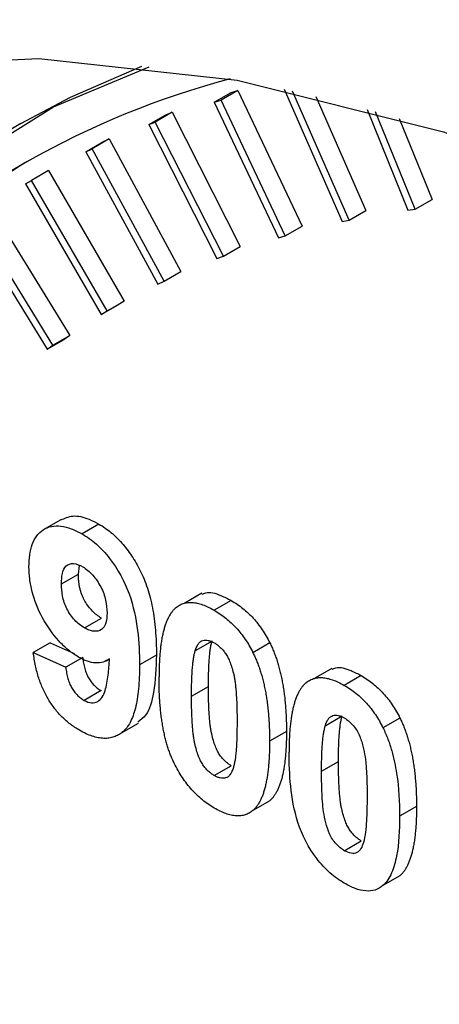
# Model space of a CAD drawing. Header units: inches. Extents: x 5 to 215, y 5 to 165.
# Tile 58 of 74: x 190.54 to 190.716, y 138.515 to 138.927. Entities that reach past the tile are written whole.
import ezdxf

# ---------------------------------------------------------------- set-up
doc = ezdxf.new("R2010")
doc.units = ezdxf.units.IN
doc.header["$LTSCALE"] = 20
doc.header["$MEASUREMENT"] = 0

msp = doc.modelspace()

# ---------------------------------------------------------------- linework, layer by layer
for p, q in [((190.6216356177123, 138.8923901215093), (190.6287066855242, 138.8964721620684)), ((190.6315324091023, 138.8972946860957), (190.6244613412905, 138.8932126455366)), ((190.6287066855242, 138.8964721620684), (190.6315324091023, 138.8972946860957)), ((190.6315324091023, 138.8972946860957), (190.6583347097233, 138.8406642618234)), ((190.6508004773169, 138.8977982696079), (190.6750982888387, 138.8425134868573)), ((190.6780218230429, 138.843121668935), (190.654326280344, 138.8970361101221)), ((190.6216356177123, 138.8923901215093), (190.6244613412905, 138.8932126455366)), ((190.6216356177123, 138.8923901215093), (190.6484379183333, 138.835759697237)), ((190.6512636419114, 138.8365822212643), (190.6244613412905, 138.8932126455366)), ((190.6641740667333, 138.8948002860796), (190.6850928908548, 138.8472037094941)), ((190.5942530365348, 138.883097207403), (190.6013241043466, 138.8871792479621)), ((190.6040456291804, 138.8882142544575), (190.5969745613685, 138.8841322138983)), ((190.6013241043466, 138.8871792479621), (190.6040456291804, 138.8882142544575)), ((190.6040456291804, 138.8882142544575), (190.6325118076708, 138.8321409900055)), ((190.6855210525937, 138.8894194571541), (190.7026400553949, 138.8472700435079)), ((190.7056547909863, 138.8476625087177), (190.6890890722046, 138.8884496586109)), ((190.5407647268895, 138.883445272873), (190.5336936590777, 138.8793632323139)), ((190.5942530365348, 138.883097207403), (190.5969745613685, 138.8841322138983)), ((190.5942530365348, 138.883097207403), (190.6227192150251, 138.827023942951)), ((190.6254407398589, 138.8280589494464), (190.5969745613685, 138.8841322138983)), ((190.6989485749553, 138.885666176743), (190.7127258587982, 138.8517445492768)), ((190.567934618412, 138.8717153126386), (190.5750056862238, 138.8757973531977)), ((190.5776168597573, 138.8770425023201), (190.5705457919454, 138.872960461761)), ((190.5750056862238, 138.8757973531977), (190.5776168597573, 138.8770425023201)), ((190.5776168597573, 138.8770425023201), (190.6076825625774, 138.821653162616)), ((190.567934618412, 138.8717153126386), (190.5705457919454, 138.872960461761)), ((190.567934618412, 138.8717153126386), (190.598000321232, 138.8163259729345)), ((190.6006114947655, 138.8175711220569), (190.5705457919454, 138.872960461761)), ((190.5523058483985, 138.8638046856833), (190.5452347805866, 138.8597226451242)), ((190.5523058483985, 138.8638046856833), (190.583903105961, 138.8092244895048)), ((190.5427398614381, 138.8582701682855), (190.5452347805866, 138.8597226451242)), ((190.5427398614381, 138.8582701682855), (190.5743371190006, 138.8036899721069)), ((190.5768320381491, 138.8051424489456), (190.5452347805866, 138.8597226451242)), ((190.7056547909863, 138.8476625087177), (190.7127258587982, 138.8517445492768)), ((190.5281698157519, 138.8485307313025), (190.5612271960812, 138.7948830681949)), ((190.6780218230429, 138.843121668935), (190.6850928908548, 138.8472037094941)), ((190.7026400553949, 138.8472700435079), (190.7056547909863, 138.8476625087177)), ((190.5187257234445, 138.8427921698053), (190.5517831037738, 138.7891445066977)), ((190.5541561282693, 138.7908010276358), (190.52109874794, 138.8444486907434)), ((190.6750982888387, 138.8425134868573), (190.6780218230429, 138.843121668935)), ((190.6512636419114, 138.8365822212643), (190.6583347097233, 138.8406642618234)), ((190.6484379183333, 138.835759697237), (190.6512636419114, 138.8365822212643)), ((190.6254407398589, 138.8280589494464), (190.6325118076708, 138.8321409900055)), ((190.6227192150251, 138.827023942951), (190.6254407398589, 138.8280589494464)), ((190.6006114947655, 138.8175711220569), (190.6076825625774, 138.821653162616)), ((190.598000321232, 138.8163259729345), (190.6006114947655, 138.8175711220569)), ((190.5768320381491, 138.8051424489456), (190.583903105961, 138.8092244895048)), ((190.583903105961, 138.8092244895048), (190.5814081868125, 138.807772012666)), ((190.5743371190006, 138.8036899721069), (190.5814081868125, 138.807772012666)), ((190.5743371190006, 138.8036899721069), (190.5768320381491, 138.8051424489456)), ((190.5517831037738, 138.7891445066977), (190.5588541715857, 138.7932265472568)), ((190.5541561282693, 138.7908010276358), (190.5612271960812, 138.7948830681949)), ((190.5612271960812, 138.7948830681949), (190.5588541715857, 138.7932265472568)), ((190.5517831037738, 138.7891445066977), (190.5541561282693, 138.7908010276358)), ((190.557392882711, 138.71792158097), (190.5503218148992, 138.7138395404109)), ((190.5733930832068, 138.7160723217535), (190.5663220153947, 138.7119902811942)), ((190.5647950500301, 138.6951427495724), (190.5652291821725, 138.6987884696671)), ((190.5577239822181, 138.6910607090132), (190.5647950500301, 138.6951427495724)), ((190.6164067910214, 138.6871343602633), (190.6093357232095, 138.6830523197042)), ((190.6287066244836, 138.6841404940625), (190.6216355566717, 138.6800584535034)), ((190.5673418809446, 138.6726681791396), (190.5744129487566, 138.6767502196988)), ((190.5530099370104, 138.6664351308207), (190.5459388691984, 138.6623530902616)), ((190.5530099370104, 138.6664351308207), (190.5629855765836, 138.6619482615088)), ((190.6207035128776, 138.667136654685), (190.6136324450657, 138.6630546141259)), ((190.6448828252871, 138.6664110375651), (190.6378117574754, 138.6623289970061)), ((190.5459388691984, 138.6623530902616), (190.5595370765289, 138.6562368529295)), ((190.5666081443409, 138.6603188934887), (190.5595370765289, 138.6562368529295)), ((190.5974307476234, 138.6613359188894), (190.5903596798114, 138.6572538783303)), ((190.5764973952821, 138.6589652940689), (190.5778314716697, 138.6597354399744)), ((190.6707996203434, 138.6557340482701), (190.6637285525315, 138.651652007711)), ((190.6830994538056, 138.6527401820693), (190.6760283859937, 138.6486581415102)), ((190.6121168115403, 138.6441703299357), (190.6191878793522, 138.6482523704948)), ((190.5742713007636, 138.6464734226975), (190.5672002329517, 138.6423913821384)), ((190.6750963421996, 138.6357363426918), (190.6680252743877, 138.6316543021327)), ((190.582872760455, 138.6288473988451), (190.5899438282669, 138.6329294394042)), ((190.6992756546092, 138.6350107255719), (190.6922045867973, 138.6309286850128)), ((190.6518235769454, 138.6294121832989), (190.6447525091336, 138.6253301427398)), ((190.6216355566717, 138.6109665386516), (190.6287066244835, 138.6150485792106)), ((190.6665096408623, 138.6127700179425), (190.6735807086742, 138.6168520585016)), ((190.6448261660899, 138.6004269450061), (190.6377550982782, 138.5963449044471)), ((190.7062164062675, 138.5980118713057), (190.6991453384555, 138.5939298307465)), ((190.6760283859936, 138.5795662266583), (190.6830994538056, 138.5836482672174)), ((190.699218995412, 138.5690266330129), (190.6921479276, 138.5649445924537))]:
    msp.add_line(p, q)
at = {"flags": 128}
for points in [[(190.2145088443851, 138.7676787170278), (190.267568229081, 138.8204104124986), (190.3282470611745, 138.8614972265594), (190.3958087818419, 138.8904404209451), (190.4694332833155, 138.9068886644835), (190.5482268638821, 138.9106422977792), (190.6312330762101, 138.9016557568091), (190.717444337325, 138.8800381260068), (190.8058141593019, 138.8460518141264), (190.8952698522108, 138.800109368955)], [(190.5407647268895, 138.883445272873), (190.5614626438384, 138.8944973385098), (190.5912639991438, 138.9075184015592)], [(190.5336504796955, 137.6522293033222), (190.4762219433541, 137.7597948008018), (190.4265624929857, 137.869989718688), (190.3853274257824, 137.9813599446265), (190.3530608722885, 138.0924358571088), (190.3301886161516, 138.2017517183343), (190.3170124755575, 138.3078650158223), (190.3137063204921, 138.4093754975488), (190.3203137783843, 138.5049436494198), (190.3367476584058, 138.5933083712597), (190.3627911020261, 138.6733036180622), (190.3981004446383, 138.7438737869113), (190.4422097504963, 138.8040876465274), (190.4945369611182, 138.8531506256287), (190.5543915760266, 138.8904152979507), (190.5943475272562, 138.9071651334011)]]:
    msp.add_lwpolyline(points, dxfattribs=at)
for centre, radius, start, end in [((190.7186635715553, 138.5589803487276), 0.3548875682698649, 104.7482633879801, 134.5182615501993), ((190.7263821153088, 138.5626085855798), 0.3556651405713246, 120.7111069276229, 134.5413769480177)]:
    msp.add_arc(centre, radius, start, end)
for points, knots in [([(191.6982224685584, 138.3246221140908), (191.6759231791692, 138.3618505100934), (191.6446085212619, 138.4141299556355), (191.5943000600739, 138.4881945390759), (191.5498115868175, 138.5496644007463), (191.4943539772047, 138.6198402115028), (191.4338806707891, 138.6897441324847), (191.3684043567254, 138.7583911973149), (191.2989817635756, 138.8239604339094), (191.2263848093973, 138.885195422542), (191.1513392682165, 138.9410847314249), (191.0745057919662, 138.9908173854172), (190.9964898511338, 139.0337301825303), (190.9178542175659, 139.0692634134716), (190.8391223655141, 139.0969333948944), (190.7607927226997, 139.1162961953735), (190.6833256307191, 139.12695529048), (190.6072334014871, 139.1284112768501), (190.5328246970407, 139.120501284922), (190.4612614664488, 139.1015965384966), (190.4102389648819, 139.0826219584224), (190.3852665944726, 139.0667881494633), (190.3812021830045, 139.0642110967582)], [0, 0, 0, 0, 0.06503076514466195, 0.09132202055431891, 0.1348592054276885, 0.1798631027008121, 0.2279312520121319, 0.2778509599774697, 0.329139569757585, 0.3814198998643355, 0.4344364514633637, 0.4880138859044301, 0.5420360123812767, 0.5964317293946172, 0.6511496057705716, 0.7061730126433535, 0.7615186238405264, 0.8172471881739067, 0.8734926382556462, 0.9305045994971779, 0.9886891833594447, 1, 1, 1, 1]), ([(190.8952698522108, 136.8567422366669), (190.6646066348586, 136.9899012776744), (190.4433733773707, 137.2234364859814), (190.1171663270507, 137.7884436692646), (190.0255285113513, 138.0968170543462), (190.0255285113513, 138.6295397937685), (190.1171663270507, 138.8321104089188), (190.4433733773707, 139.0204869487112), (190.6646066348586, 138.9985916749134), (190.8952698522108, 138.8654326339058)], [0, 0, 0, 0, 0.2500000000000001, 0.2500000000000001, 0.5000000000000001, 0.5000000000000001, 0.7500000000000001, 0.7500000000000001, 0.9999999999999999, 0.9999999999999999, 0.9999999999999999, 0.9999999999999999]), ([(190.5574541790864, 138.7177953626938), (190.5590532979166, 138.7185259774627), (190.5624377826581, 138.7200723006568), (190.5682629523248, 138.7187741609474), (190.5720141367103, 138.7167985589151), (190.5733930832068, 138.7160723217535)], [0, 0, 0, 0, 0.3616041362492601, 0.7653237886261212, 1, 1, 1, 1]), ([(190.5441257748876, 138.69822379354), (190.5441895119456, 138.7016451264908), (190.5445039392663, 138.7048676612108), (190.546469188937, 138.7102529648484), (190.548017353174, 138.7123949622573), (190.5521934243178, 138.7150188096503), (190.5547098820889, 138.7155794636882), (190.558882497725, 138.7150902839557), (190.5603262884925, 138.7147117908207), (190.5633001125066, 138.7136037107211), (190.5648119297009, 138.7128219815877), (190.5663220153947, 138.7119902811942)], [0, 0, 0, 0, 0.2499999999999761, 0.2499999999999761, 0.4999999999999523, 0.4999999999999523, 0.7499999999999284, 0.7499999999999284, 0.8749999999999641, 0.8749999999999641, 1, 1, 1, 1]), ([(190.5733930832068, 138.7160723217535), (190.5742537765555, 138.7155479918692), (190.5759414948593, 138.7145198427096), (190.5784150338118, 138.7126434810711), (190.5807620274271, 138.7105256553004), (190.5830057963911, 138.7082072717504), (190.585113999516, 138.7056272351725), (190.587114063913, 138.7028276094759), (190.5889792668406, 138.6997902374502), (190.5907422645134, 138.6965350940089), (190.5923462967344, 138.693023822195), (190.5937119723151, 138.6892475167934), (190.5948736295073, 138.6852146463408), (190.5958112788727, 138.680929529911), (190.5965439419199, 138.6763821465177), (190.5970496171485, 138.6715852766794), (190.5973879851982, 138.6665035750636), (190.5974161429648, 138.6631008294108), (190.5974307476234, 138.6613359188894)], [0, 0, 0, 0, 0.0534282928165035, 0.1047665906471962, 0.1549900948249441, 0.20459095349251, 0.2542004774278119, 0.3046451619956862, 0.3567538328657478, 0.4105189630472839, 0.4670647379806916, 0.5272751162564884, 0.5917399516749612, 0.6614170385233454, 0.736573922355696, 0.8179314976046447, 0.905566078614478, 1, 1, 1, 1]), ([(190.5663220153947, 138.7119902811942), (190.5683455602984, 138.7107575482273), (190.5703530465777, 138.7094103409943), (190.5742598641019, 138.7059449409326), (190.5761397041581, 138.7039503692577), (190.581268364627, 138.6973120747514), (190.5841397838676, 138.69207558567), (190.5878669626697, 138.6817091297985), (190.5889039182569, 138.6765265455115), (190.5901339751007, 138.6666872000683), (190.5903209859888, 138.6619298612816), (190.5903596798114, 138.6572538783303)], [0, 0, 0, 0, 0.1250000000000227, 0.1250000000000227, 0.2500000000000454, 0.2500000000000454, 0.5000000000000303, 0.5000000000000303, 0.7500000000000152, 0.7500000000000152, 1, 1, 1, 1]), ([(190.564877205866, 138.6604819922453), (190.5634522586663, 138.6613517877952), (190.5620351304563, 138.6622697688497), (190.5592676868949, 138.6645174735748), (190.5578887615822, 138.6658170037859), (190.554018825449, 138.6700938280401), (190.5516910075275, 138.6734192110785), (190.5478677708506, 138.680438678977), (190.546355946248, 138.6841801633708), (190.5449806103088, 138.6895935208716), (190.5446434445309, 138.6913913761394), (190.5442177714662, 138.69488644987), (190.5441604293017, 138.6965604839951), (190.5441257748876, 138.69822379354)], [0, 0, 0, 0, 0.1250000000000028, 0.1250000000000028, 0.2500000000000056, 0.2500000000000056, 0.5000000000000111, 0.5000000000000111, 0.7500000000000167, 0.7500000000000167, 0.8750000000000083, 0.8750000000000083, 1, 1, 1, 1]), ([(190.5577239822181, 138.6910607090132), (190.557750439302, 138.6925632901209), (190.5578141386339, 138.6940388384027), (190.5583899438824, 138.696664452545), (190.5588582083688, 138.6978710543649), (190.5604833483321, 138.6993362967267), (190.5615719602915, 138.699628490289), (190.5639686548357, 138.6994705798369), (190.565293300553, 138.698906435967), (190.5666053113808, 138.6982177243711)], [0, 0, 0, 0, 0.25, 0.25, 0.5, 0.5, 0.75, 0.75, 1, 1, 1, 1]), ([(190.5666053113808, 138.6982177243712), (190.5673224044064, 138.6977624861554), (190.5680392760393, 138.6973059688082), (190.569433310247, 138.6961635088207), (190.5701218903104, 138.6954798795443), (190.5720622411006, 138.6932789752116), (190.5732107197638, 138.6915645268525), (190.5751100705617, 138.6879948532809), (190.5757965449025, 138.6860810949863), (190.5765870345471, 138.682434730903), (190.5767453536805, 138.6806693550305), (190.5767614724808, 138.678991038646)], [0, 0, 0, 0, 0.1250000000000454, 0.1250000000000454, 0.2500000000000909, 0.2500000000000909, 0.5000000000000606, 0.5000000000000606, 0.7500000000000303, 0.7500000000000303, 1, 1, 1, 1]), ([(190.5744129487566, 138.6767502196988), (190.573753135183, 138.677166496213), (190.5724644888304, 138.677979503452), (190.5706238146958, 138.6796510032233), (190.5689576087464, 138.6815978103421), (190.5677287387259, 138.6834367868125), (190.566888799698, 138.6850313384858), (190.5663073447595, 138.6863025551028), (190.5658494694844, 138.6876392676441), (190.565470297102, 138.6890277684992), (190.5651475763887, 138.690484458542), (190.5649489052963, 138.6919883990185), (190.5648164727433, 138.693562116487), (190.5648023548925, 138.6946037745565), (190.5647950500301, 138.6951427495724)], [0, 0, 0, 0, 0.1185959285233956, 0.2316233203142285, 0.3414932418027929, 0.4539373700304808, 0.5117530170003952, 0.5709457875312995, 0.6329117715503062, 0.6974817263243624, 0.7655544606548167, 0.8389248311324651, 0.9166564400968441, 1, 1, 1, 1]), ([(190.5673418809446, 138.6726681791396), (190.5659550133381, 138.6735431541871), (190.5645631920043, 138.6745504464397), (190.5620092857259, 138.6773005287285), (190.5608510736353, 138.6789383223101), (190.5590873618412, 138.6824110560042), (190.558522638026, 138.6842519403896), (190.5578234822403, 138.6877607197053), (190.5577460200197, 138.6894346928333), (190.5577239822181, 138.6910607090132)], [0, 0, 0, 0, 0.25, 0.25, 0.5, 0.5, 0.75, 0.75, 1, 1, 1, 1]), ([(190.6165867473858, 138.6867870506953), (190.6170549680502, 138.6870143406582), (190.6191916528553, 138.6880515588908), (190.6236348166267, 138.6867505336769), (190.6272900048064, 138.6848695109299), (190.6287066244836, 138.6841404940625)], [0, 0, 0, 0, 0.1466613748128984, 0.6692765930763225, 1, 1, 1, 1]), ([(190.6055160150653, 138.6810710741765), (190.6052273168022, 138.6808060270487), (190.604642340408, 138.6802689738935), (190.6038535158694, 138.679309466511), (190.6031139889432, 138.6782298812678), (190.6024398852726, 138.6770075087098), (190.6017908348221, 138.6756828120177), (190.6012387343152, 138.6741784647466), (190.6007066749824, 138.6725817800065), (190.6002590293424, 138.6708268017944), (190.5998509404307, 138.668956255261), (190.5994761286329, 138.6669663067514), (190.5991829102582, 138.6648202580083), (190.5989502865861, 138.6625422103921), (190.5987398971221, 138.6601511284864), (190.5986272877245, 138.6576072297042), (190.5985323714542, 138.6549521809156), (190.5985232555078, 138.6531192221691), (190.5985186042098, 138.6521839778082)], [0, 0, 0, 0, 0.04739756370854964, 0.0960395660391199, 0.1461287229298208, 0.1978507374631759, 0.2515607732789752, 0.3074838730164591, 0.365645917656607, 0.4254270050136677, 0.488095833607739, 0.5532584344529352, 0.620826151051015, 0.6914357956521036, 0.764257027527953, 0.8402130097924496, 0.9184706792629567, 1, 1, 1, 1]), ([(190.6055160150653, 138.6810710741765), (190.6060077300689, 138.6814510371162), (190.6069783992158, 138.6822011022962), (190.6086567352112, 138.6829204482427), (190.6104676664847, 138.6833194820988), (190.6124366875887, 138.6833351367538), (190.6145300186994, 138.6830620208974), (190.6167789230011, 138.6823863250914), (190.6191597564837, 138.6814180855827), (190.6207985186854, 138.6805181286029), (190.6216355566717, 138.6800584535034)], [0, 0, 0, 0, 0.1239584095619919, 0.2446998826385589, 0.3639412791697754, 0.4841523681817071, 0.6059993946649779, 0.7313057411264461, 0.8627578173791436, 1, 1, 1, 1]), ([(190.6287066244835, 138.6841404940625), (190.6295483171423, 138.6836311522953), (190.631186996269, 138.6826395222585), (190.6335747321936, 138.6808568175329), (190.6358229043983, 138.6789107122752), (190.637931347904, 138.6767771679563), (190.6398980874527, 138.6744518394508), (190.6417100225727, 138.6719372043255), (190.643406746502, 138.6692544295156), (190.6443865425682, 138.6673670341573), (190.6448828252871, 138.6664110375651)], [0, 0, 0, 0, 0.137323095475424, 0.2673523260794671, 0.3929646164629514, 0.5149204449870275, 0.6341998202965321, 0.7543524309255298, 0.8755754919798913, 1, 1, 1, 1]), ([(190.5767614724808, 138.678991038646), (190.5767373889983, 138.6775013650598), (190.5766279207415, 138.6760789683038), (190.5759063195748, 138.6736302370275), (190.575305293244, 138.6725930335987), (190.5735130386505, 138.67139664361), (190.5724058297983, 138.671160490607), (190.5705921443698, 138.671342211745), (190.5699685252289, 138.6714768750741), (190.5686652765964, 138.6719639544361), (190.5680026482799, 138.6723166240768), (190.5673418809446, 138.6726681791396)], [0, 0, 0, 0, 0.2499999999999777, 0.2499999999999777, 0.4999999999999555, 0.4999999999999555, 0.7499999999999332, 0.7499999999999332, 0.8749999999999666, 0.8749999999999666, 1, 1, 1, 1]), ([(190.6216355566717, 138.6800584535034), (190.6224772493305, 138.6795491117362), (190.6241159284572, 138.6785574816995), (190.6265036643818, 138.6767747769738), (190.6287518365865, 138.6748286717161), (190.6308602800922, 138.6726951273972), (190.6328270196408, 138.6703697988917), (190.6346389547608, 138.6678551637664), (190.6363356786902, 138.6651723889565), (190.6373154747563, 138.6632849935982), (190.6378117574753, 138.662328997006)], [0, 0, 0, 0, 0.137323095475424, 0.2673523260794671, 0.3929646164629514, 0.5149204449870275, 0.6341998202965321, 0.7543524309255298, 0.8755754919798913, 1, 1, 1, 1]), ([(190.6136324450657, 138.6630546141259), (190.6138303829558, 138.6636392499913), (190.6142037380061, 138.6647420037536), (190.6149497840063, 138.666075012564), (190.6158136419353, 138.6670135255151), (190.6168334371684, 138.6674967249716), (190.6179409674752, 138.6676278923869), (190.6191117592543, 138.667503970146), (190.6203514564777, 138.6671227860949), (190.6212043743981, 138.6666755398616), (190.6216355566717, 138.666449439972)], [0, 0, 0, 0, 0.1659673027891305, 0.3130513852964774, 0.4419250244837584, 0.558756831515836, 0.6698775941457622, 0.77761514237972, 0.8875760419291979, 1, 1, 1, 1]), ([(190.6191878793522, 138.6482523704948), (190.6191937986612, 138.6493667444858), (190.619205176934, 138.6515088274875), (190.6192779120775, 138.6545641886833), (190.6193831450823, 138.6573511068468), (190.6195540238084, 138.6598484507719), (190.6197640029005, 138.6620731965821), (190.6200126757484, 138.6640268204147), (190.6203142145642, 138.6657006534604), (190.6205798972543, 138.6666806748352), (190.6207035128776, 138.667136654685)], [0, 0, 0, 0, 0.1685869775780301, 0.3240629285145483, 0.4673006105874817, 0.5984239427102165, 0.7166632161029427, 0.8229579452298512, 0.917626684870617, 1, 1, 1, 1]), ([(190.6216355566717, 138.666449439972), (190.6220666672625, 138.6661775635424), (190.6229194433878, 138.6656397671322), (190.624155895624, 138.6645953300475), (190.6253153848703, 138.6633688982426), (190.6264250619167, 138.661955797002), (190.6274479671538, 138.6602193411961), (190.6283482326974, 138.6581406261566), (190.6291446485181, 138.655700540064), (190.6297275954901, 138.653415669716), (190.6301565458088, 138.6513157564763), (190.6304075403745, 138.6494551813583), (190.6306566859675, 138.6473389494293), (190.6308239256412, 138.6449915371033), (190.6309909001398, 138.6423770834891), (190.6310727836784, 138.6395360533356), (190.6311562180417, 138.6364239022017), (190.6311549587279, 138.6342922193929), (190.6311543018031, 138.6331802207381)], [0, 0, 0, 0, 0.04505076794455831, 0.08911453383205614, 0.1318306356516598, 0.1759386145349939, 0.2237674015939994, 0.2794923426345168, 0.3446220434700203, 0.4209586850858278, 0.4658550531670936, 0.5180396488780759, 0.5783524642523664, 0.6462801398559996, 0.7224890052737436, 0.806966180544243, 0.8993033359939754, 1, 1, 1, 1]), ([(190.6448828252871, 138.6664110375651), (190.6451667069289, 138.6658207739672), (190.6457460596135, 138.664616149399), (190.6465263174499, 138.662759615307), (190.6472764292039, 138.6608350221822), (190.6479312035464, 138.6588441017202), (190.6485581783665, 138.6567758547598), (190.6491392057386, 138.654636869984), (190.6496436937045, 138.6524299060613), (190.650118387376, 138.6501524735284), (190.6505052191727, 138.6478068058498), (190.6508626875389, 138.6453820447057), (190.6511590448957, 138.6428864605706), (190.6513927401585, 138.6403283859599), (190.6516014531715, 138.6376897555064), (190.6517158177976, 138.6349985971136), (190.6518094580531, 138.6322182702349), (190.6518188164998, 138.6303583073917), (190.6518235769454, 138.6294121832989)], [0, 0, 0, 0, 0.04667260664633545, 0.09525061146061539, 0.1448623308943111, 0.1963098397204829, 0.2497630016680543, 0.3057747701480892, 0.3632670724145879, 0.4235484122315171, 0.4860326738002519, 0.5514871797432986, 0.6194342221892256, 0.6899509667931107, 0.7631477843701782, 0.8390038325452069, 0.9181046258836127, 1, 1, 1, 1]), ([(190.5652738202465, 138.6298944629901), (190.5646217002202, 138.6302864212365), (190.5633422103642, 138.6310554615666), (190.5614689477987, 138.6323814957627), (190.5596914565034, 138.6338326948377), (190.5580156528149, 138.6353937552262), (190.5564284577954, 138.637040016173), (190.5549433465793, 138.6388234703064), (190.5535599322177, 138.6407231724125), (190.5522546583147, 138.6427188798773), (190.5510799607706, 138.6448369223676), (190.5499993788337, 138.6470504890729), (190.5490300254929, 138.6493656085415), (190.5482044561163, 138.651778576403), (190.5474423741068, 138.6542908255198), (190.5468284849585, 138.6568993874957), (190.5463164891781, 138.6596055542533), (190.5460669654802, 138.6614210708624), (190.5459388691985, 138.6623530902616)], [0, 0, 0, 0, 0.06604218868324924, 0.1295778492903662, 0.1906389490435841, 0.249640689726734, 0.3069233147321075, 0.3634138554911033, 0.4201891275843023, 0.4768918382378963, 0.5343976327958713, 0.5933314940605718, 0.6539640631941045, 0.7166316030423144, 0.7824465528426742, 0.8512634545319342, 0.923644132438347, 1, 1, 1, 1]), ([(190.5778379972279, 138.6597880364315), (190.5769989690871, 138.6592324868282), (190.5761394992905, 138.6587197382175), (190.5742137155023, 138.6581273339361), (190.5731610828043, 138.6580139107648), (190.5709053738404, 138.6581230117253), (190.569741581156, 138.658368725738), (190.5673535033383, 138.659181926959), (190.5661182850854, 138.6597951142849), (190.564877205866, 138.6604819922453)], [0, 0, 0, 0, 0.25, 0.25, 0.5, 0.5, 0.75, 0.75, 1, 1, 1, 1]), ([(190.5666081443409, 138.6603188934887), (190.5666971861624, 138.659515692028), (190.5668654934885, 138.6579974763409), (190.5674036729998, 138.6557367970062), (190.5680782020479, 138.6536735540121), (190.5689948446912, 138.6517973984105), (190.5700887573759, 138.6501377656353), (190.5713416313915, 138.6486726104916), (190.5727584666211, 138.647427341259), (190.5737544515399, 138.6467993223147), (190.5742713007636, 138.6464734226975)], [0, 0, 0, 0, 0.1576427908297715, 0.2979772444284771, 0.4243479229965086, 0.5399023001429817, 0.6512049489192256, 0.7608288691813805, 0.8758862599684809, 1, 1, 1, 1]), ([(190.5974307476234, 138.6613359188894), (190.597230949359, 138.6560186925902), (190.5968835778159, 138.6467741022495), (190.5942527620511, 138.6368009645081), (190.5908415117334, 138.6341500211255), (190.5897107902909, 138.6332713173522)], [0, 0, 0, 0, 0.4750985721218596, 0.8260118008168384, 1, 1, 1, 1]), ([(190.6121168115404, 138.6441703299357), (190.6121227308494, 138.6452847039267), (190.6121341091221, 138.6474267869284), (190.6122068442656, 138.6504821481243), (190.6123120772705, 138.6532690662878), (190.6124829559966, 138.6557664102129), (190.6126929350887, 138.657991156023), (190.6129416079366, 138.6599447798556), (190.6132431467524, 138.6616186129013), (190.6135088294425, 138.6625986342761), (190.6136324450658, 138.6630546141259)], [0, 0, 0, 0, 0.1685869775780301, 0.3240629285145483, 0.4673006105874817, 0.5984239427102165, 0.7166632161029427, 0.8229579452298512, 0.917626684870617, 1, 1, 1, 1]), ([(190.6378117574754, 138.6623289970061), (190.6380956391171, 138.6617387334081), (190.6386749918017, 138.66053410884), (190.6394552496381, 138.6586775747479), (190.6402053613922, 138.6567529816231), (190.6408601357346, 138.6547620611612), (190.6414871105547, 138.6526938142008), (190.6420681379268, 138.650554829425), (190.6425726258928, 138.6483478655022), (190.6430473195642, 138.6460704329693), (190.6434341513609, 138.6437247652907), (190.6437916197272, 138.6413000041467), (190.6440879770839, 138.6388044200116), (190.6443216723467, 138.6362463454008), (190.6445303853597, 138.6336077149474), (190.6446447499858, 138.6309165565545), (190.6447383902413, 138.6281362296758), (190.644747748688, 138.6262762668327), (190.6447525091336, 138.6253301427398)], [0, 0, 0, 0, 0.04667260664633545, 0.09525061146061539, 0.1448623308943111, 0.1963098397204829, 0.2497630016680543, 0.3057747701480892, 0.3632670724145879, 0.4235484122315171, 0.4860326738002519, 0.5514871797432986, 0.6194342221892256, 0.6899509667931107, 0.7631477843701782, 0.8390038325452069, 0.9181046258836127, 1, 1, 1, 1]), ([(190.559537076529, 138.6562368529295), (190.5596261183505, 138.6554336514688), (190.5597944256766, 138.6539154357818), (190.5603326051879, 138.651654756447), (190.561007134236, 138.6495915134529), (190.5619237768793, 138.6477153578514), (190.5630176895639, 138.6460557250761), (190.5642705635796, 138.6445905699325), (190.5656873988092, 138.6433453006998), (190.566683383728, 138.6427172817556), (190.5672002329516, 138.6423913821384)], [0, 0, 0, 0, 0.1576427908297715, 0.2979772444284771, 0.4243479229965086, 0.5399023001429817, 0.6512049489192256, 0.7608288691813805, 0.8758862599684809, 1, 1, 1, 1]), ([(190.5903596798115, 138.6572538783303), (190.5903385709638, 138.6554824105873), (190.5902977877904, 138.6520598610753), (190.5899687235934, 138.6472749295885), (190.5894478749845, 138.6429820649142), (190.5886820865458, 138.6392201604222), (190.5877210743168, 138.6359453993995), (190.5865126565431, 138.6332024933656), (190.5851052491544, 138.6309457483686), (190.58345769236, 138.6292271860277), (190.5816464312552, 138.6279525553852), (190.5796996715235, 138.6270662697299), (190.577614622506, 138.6265760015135), (190.5754093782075, 138.6264360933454), (190.5730509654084, 138.6267394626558), (190.5705720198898, 138.6274039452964), (190.5679658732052, 138.6284118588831), (190.5661820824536, 138.6293942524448), (190.5652738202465, 138.6298944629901)], [0, 0, 0, 0, 0.09296849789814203, 0.1796190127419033, 0.2599307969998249, 0.3342928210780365, 0.4033594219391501, 0.4674866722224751, 0.5275080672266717, 0.583973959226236, 0.6379088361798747, 0.6900487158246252, 0.7408323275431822, 0.7910762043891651, 0.8414806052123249, 0.8927076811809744, 0.9453694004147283, 1, 1, 1, 1]), ([(190.5672002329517, 138.6423913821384), (190.5682668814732, 138.6418041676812), (190.5693243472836, 138.6414174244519), (190.5712621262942, 138.6412882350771), (190.572129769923, 138.6415281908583), (190.5736112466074, 138.6423987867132), (190.5742643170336, 138.6429886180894), (190.5752664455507, 138.6445666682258), (190.5756356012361, 138.645488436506), (190.576574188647, 138.6484236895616), (190.5769326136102, 138.6506386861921), (190.5775212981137, 138.6551138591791), (190.5776917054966, 138.6574421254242), (190.5778379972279, 138.6597880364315)], [0, 0, 0, 0, 0.1250000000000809, 0.1250000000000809, 0.2500000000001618, 0.2500000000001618, 0.3750000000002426, 0.3750000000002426, 0.5000000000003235, 0.5000000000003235, 0.7500000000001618, 0.7500000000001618, 1, 1, 1, 1]), ([(190.6709795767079, 138.6553867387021), (190.6714477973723, 138.655614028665), (190.6735844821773, 138.6566512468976), (190.6780276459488, 138.6553502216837), (190.6816828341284, 138.6534691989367), (190.6830994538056, 138.6527401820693)], [0, 0, 0, 0, 0.1466613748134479, 0.6692765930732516, 1, 1, 1, 1]), ([(190.6216355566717, 138.5973575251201), (190.6207889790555, 138.5978743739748), (190.6191300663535, 138.5988871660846), (190.6167079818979, 138.6007223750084), (190.614405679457, 138.6027514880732), (190.612231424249, 138.605006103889), (190.6101883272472, 138.6074807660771), (190.6082604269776, 138.6101463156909), (190.6064896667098, 138.6130488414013), (190.6051033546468, 138.615599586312), (190.6040891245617, 138.6177667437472), (190.6033737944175, 138.6194912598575), (190.6026825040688, 138.6212937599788), (190.6020858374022, 138.6231773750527), (190.6014971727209, 138.6251465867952), (190.6009758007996, 138.627202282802), (190.6005158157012, 138.6293327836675), (190.600083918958, 138.6315487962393), (190.5997237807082, 138.6338386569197), (190.5993925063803, 138.6362209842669), (190.5991314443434, 138.6386812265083), (190.5988999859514, 138.6412299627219), (190.5987370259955, 138.6438504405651), (190.5986046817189, 138.6465603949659), (190.5985383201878, 138.6493478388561), (190.5985252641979, 138.6512259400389), (190.5985186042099, 138.6521839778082)], [0, 0, 0, 0, 0.05240908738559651, 0.1026983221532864, 0.151427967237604, 0.1995928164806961, 0.2472247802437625, 0.2954960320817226, 0.3447701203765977, 0.3959133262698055, 0.4224655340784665, 0.4502083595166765, 0.4790082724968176, 0.5089694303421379, 0.5405736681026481, 0.5736803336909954, 0.6083846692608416, 0.6445548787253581, 0.6824623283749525, 0.7222194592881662, 0.7638231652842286, 0.8073533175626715, 0.8525223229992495, 0.8996752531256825, 0.9488233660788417, 1, 1, 1, 1]), ([(190.6830994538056, 138.6527401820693), (190.6839411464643, 138.6522308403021), (190.685579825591, 138.6512392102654), (190.6879675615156, 138.6494565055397), (190.6902157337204, 138.647510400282), (190.6923241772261, 138.6453768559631), (190.6942909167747, 138.6430515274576), (190.6961028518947, 138.6405368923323), (190.6977995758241, 138.6378541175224), (190.6987793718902, 138.6359667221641), (190.6992756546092, 138.6350107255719)], [0, 0, 0, 0, 0.1373230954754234, 0.2673523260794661, 0.3929646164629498, 0.5149204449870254, 0.6341998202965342, 0.7543524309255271, 0.875575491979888, 1, 1, 1, 1]), ([(190.6287066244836, 138.6150485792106), (190.6282757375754, 138.6153215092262), (190.6274290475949, 138.6158578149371), (190.6261904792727, 138.6168844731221), (190.6250338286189, 138.618107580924), (190.623918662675, 138.6195072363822), (190.6228882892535, 138.6212288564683), (190.6220134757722, 138.6233076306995), (190.6211976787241, 138.6257385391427), (190.6206030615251, 138.6280245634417), (190.6202098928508, 138.6301076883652), (190.6199217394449, 138.6319805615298), (190.6197126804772, 138.6340866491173), (190.6195048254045, 138.6364573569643), (190.619380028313, 138.6390515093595), (190.6192553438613, 138.6419090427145), (190.6192114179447, 138.6449945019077), (190.6191959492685, 138.6471354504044), (190.6191878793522, 138.6482523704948)], [0, 0, 0, 0, 0.04511086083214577, 0.08864254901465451, 0.1318729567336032, 0.1757818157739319, 0.2233339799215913, 0.2788545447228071, 0.344286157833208, 0.4202581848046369, 0.4650920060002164, 0.5174372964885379, 0.5777637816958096, 0.6463222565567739, 0.7225991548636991, 0.8067169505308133, 0.8991653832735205, 1, 1, 1, 1]), ([(190.6599088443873, 138.6496707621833), (190.6596201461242, 138.6494057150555), (190.65903516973, 138.6488686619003), (190.6582463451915, 138.6479091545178), (190.6575068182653, 138.6468295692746), (190.6568327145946, 138.6456071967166), (190.6561836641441, 138.6442825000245), (190.6556315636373, 138.6427781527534), (190.6550995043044, 138.6411814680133), (190.6546518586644, 138.6394264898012), (190.6542437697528, 138.6375559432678), (190.6538689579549, 138.6355659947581), (190.6535757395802, 138.6334199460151), (190.6533431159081, 138.6311418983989), (190.6531327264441, 138.6287508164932), (190.6530201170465, 138.626206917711), (190.6529252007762, 138.6235518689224), (190.6529160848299, 138.6217189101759), (190.6529114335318, 138.620783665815)], [0, 0, 0, 0, 0.04739756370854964, 0.0960395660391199, 0.1461287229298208, 0.1978507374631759, 0.2515607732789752, 0.3074838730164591, 0.365645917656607, 0.4254270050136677, 0.488095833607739, 0.5532584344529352, 0.620826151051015, 0.6914357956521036, 0.764257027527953, 0.8402130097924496, 0.9184706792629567, 1, 1, 1, 1]), ([(190.6599088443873, 138.6496707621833), (190.6604005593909, 138.6500507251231), (190.6613712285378, 138.650800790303), (190.6630495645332, 138.6515201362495), (190.6648604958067, 138.6519191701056), (190.6668295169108, 138.6519348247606), (190.6689228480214, 138.6516617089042), (190.6711717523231, 138.6509860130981), (190.6735525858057, 138.6500177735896), (190.6751913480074, 138.6491178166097), (190.6760283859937, 138.6486581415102)], [0, 0, 0, 0, 0.1239584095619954, 0.2446998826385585, 0.3639412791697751, 0.484152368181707, 0.6059993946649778, 0.7313057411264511, 0.8627578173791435, 1, 1, 1, 1]), ([(190.6760283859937, 138.6486581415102), (190.6768700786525, 138.648148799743), (190.6785087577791, 138.6471571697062), (190.6808964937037, 138.6453744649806), (190.6831446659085, 138.6434283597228), (190.6852531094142, 138.641294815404), (190.6872198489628, 138.6389694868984), (190.6890317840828, 138.6364548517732), (190.6907285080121, 138.6337720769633), (190.6917083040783, 138.6318846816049), (190.6922045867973, 138.6309286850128)], [0, 0, 0, 0, 0.1373230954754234, 0.2673523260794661, 0.3929646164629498, 0.5149204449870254, 0.6341998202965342, 0.7543524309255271, 0.875575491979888, 1, 1, 1, 1]), ([(190.6216355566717, 138.6109665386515), (190.6212046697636, 138.6112394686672), (190.6203579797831, 138.611775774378), (190.6191194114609, 138.612802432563), (190.617962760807, 138.614025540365), (190.6168475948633, 138.6154251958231), (190.6158172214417, 138.6171468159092), (190.6149424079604, 138.6192255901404), (190.6141266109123, 138.6216564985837), (190.6135319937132, 138.6239425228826), (190.613138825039, 138.6260256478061), (190.6128506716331, 138.6278985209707), (190.6126416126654, 138.6300046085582), (190.6124337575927, 138.6323753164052), (190.6123089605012, 138.6349694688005), (190.6121842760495, 138.6378270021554), (190.6121403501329, 138.6409124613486), (190.6121248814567, 138.6430534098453), (190.6121168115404, 138.6441703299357)], [0, 0, 0, 0, 0.04511086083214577, 0.08864254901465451, 0.1318729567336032, 0.1757818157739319, 0.2233339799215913, 0.2788545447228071, 0.344286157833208, 0.4202581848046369, 0.4650920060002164, 0.5174372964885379, 0.5777637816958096, 0.6463222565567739, 0.7225991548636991, 0.8067169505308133, 0.8991653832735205, 1, 1, 1, 1]), ([(190.6680252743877, 138.6316543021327), (190.6682232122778, 138.6322389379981), (190.6685965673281, 138.6333416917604), (190.6693426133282, 138.6346747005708), (190.6702064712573, 138.6356132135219), (190.6712262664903, 138.6360964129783), (190.6723337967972, 138.6362275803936), (190.6735045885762, 138.6361036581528), (190.6747442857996, 138.6357224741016), (190.6755972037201, 138.6352752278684), (190.6760283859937, 138.6350491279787)], [0, 0, 0, 0, 0.1659673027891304, 0.3130513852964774, 0.4419250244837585, 0.5587568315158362, 0.6698775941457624, 0.7776151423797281, 0.8875760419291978, 1, 1, 1, 1]), ([(190.6735807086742, 138.6168520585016), (190.6735866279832, 138.6179664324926), (190.673598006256, 138.6201085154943), (190.6736707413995, 138.6231638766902), (190.6737759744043, 138.6259507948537), (190.6739468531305, 138.6284481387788), (190.6741568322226, 138.6306728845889), (190.6744055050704, 138.6326265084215), (190.6747070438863, 138.6343003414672), (190.6749727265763, 138.635280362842), (190.6750963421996, 138.6357363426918)], [0, 0, 0, 0, 0.1685869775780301, 0.3240629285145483, 0.4673006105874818, 0.5984239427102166, 0.7166632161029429, 0.8229579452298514, 0.9176266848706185, 1, 1, 1, 1]), ([(190.6311543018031, 138.6331802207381), (190.6311483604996, 138.6320713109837), (190.6311369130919, 138.6299347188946), (190.6310641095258, 138.6268848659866), (190.6309597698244, 138.6241028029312), (190.6307872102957, 138.6216120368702), (190.6305792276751, 138.6193968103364), (190.6303298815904, 138.617454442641), (190.63002619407, 138.6157933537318), (190.6297621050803, 138.6148174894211), (190.6296386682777, 138.6143613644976)], [0, 0, 0, 0, 0.1683139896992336, 0.3242990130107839, 0.4680056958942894, 0.59873568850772, 0.7173621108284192, 0.8231879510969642, 0.9173569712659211, 1, 1, 1, 1]), ([(190.6665096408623, 138.6127700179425), (190.6665155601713, 138.6138843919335), (190.6665269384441, 138.6160264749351), (190.6665996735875, 138.619081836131), (190.6667049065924, 138.6218687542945), (190.6668757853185, 138.6243660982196), (190.6670857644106, 138.6265908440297), (190.6673344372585, 138.6285444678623), (190.6676359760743, 138.630218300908), (190.6679016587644, 138.6311983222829), (190.6680252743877, 138.6316543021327)], [0, 0, 0, 0, 0.1685869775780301, 0.3240629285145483, 0.4673006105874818, 0.5984239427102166, 0.7166632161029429, 0.8229579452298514, 0.9176266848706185, 1, 1, 1, 1]), ([(190.6760283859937, 138.6350491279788), (190.6772261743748, 138.6342937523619), (190.6784208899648, 138.6333820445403), (190.6805906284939, 138.6309388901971), (190.681531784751, 138.6294680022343), (190.6828967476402, 138.6263920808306), (190.6833796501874, 138.6248307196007), (190.6841881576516, 138.621762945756), (190.6845033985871, 138.6202329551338), (190.6855009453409, 138.612869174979), (190.685550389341, 138.6072952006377), (190.685547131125, 138.6017799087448)], [0, 0, 0, 0, 0.124999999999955, 0.124999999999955, 0.24999999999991, 0.24999999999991, 0.3749999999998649, 0.3749999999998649, 0.4999999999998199, 0.4999999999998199, 1, 1, 1, 1]), ([(190.6992756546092, 138.6350107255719), (190.6995595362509, 138.634420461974), (190.7001388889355, 138.6332158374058), (190.7009191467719, 138.6313593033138), (190.701669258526, 138.629434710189), (190.7023240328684, 138.627443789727), (190.7029510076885, 138.6253755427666), (190.7035320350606, 138.6232365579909), (190.7040365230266, 138.6210295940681), (190.704511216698, 138.6187521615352), (190.7048980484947, 138.6164064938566), (190.705255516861, 138.6139817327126), (190.7055518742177, 138.6114861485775), (190.7057855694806, 138.6089280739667), (190.7059942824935, 138.6062894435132), (190.7061086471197, 138.6035982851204), (190.7062022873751, 138.6008179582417), (190.7062116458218, 138.5989579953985), (190.7062164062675, 138.5980118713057)], [0, 0, 0, 0, 0.04667260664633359, 0.0952506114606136, 0.1448623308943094, 0.1963098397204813, 0.2497630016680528, 0.3057747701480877, 0.3632670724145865, 0.4235484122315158, 0.4860326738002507, 0.5514871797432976, 0.6194342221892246, 0.68995096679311, 0.7631477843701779, 0.8390038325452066, 0.9181046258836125, 1, 1, 1, 1]), ([(190.6518235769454, 138.6294121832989), (190.6518188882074, 138.6284715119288), (190.6518096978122, 138.6266277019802), (190.6517154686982, 138.6239612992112), (190.6516013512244, 138.6214075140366), (190.6513932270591, 138.619009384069), (190.6511572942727, 138.6167229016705), (190.6508694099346, 138.6145671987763), (190.6504850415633, 138.6125808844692), (190.6501042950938, 138.6106817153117), (190.6496323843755, 138.6089422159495), (190.6491052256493, 138.6073342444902), (190.6485475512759, 138.6058301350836), (190.6479059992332, 138.6044919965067), (190.647227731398, 138.6032686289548), (190.6464887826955, 138.6021884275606), (190.6456998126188, 138.6012290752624), (190.6451148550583, 138.6006920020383), (190.6448261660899, 138.6004269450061)], [0, 0, 0, 0, 0.08177419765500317, 0.1602856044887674, 0.2360294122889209, 0.3091179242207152, 0.3795303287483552, 0.4473768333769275, 0.5123574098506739, 0.5747492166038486, 0.6349413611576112, 0.6929409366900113, 0.748707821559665, 0.8027019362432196, 0.8542794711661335, 0.9042287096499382, 0.9527348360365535, 1, 1, 1, 1]), ([(190.6922045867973, 138.6309286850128), (190.6929701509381, 138.6293368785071), (190.6936749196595, 138.6277430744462), (190.6948935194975, 138.6245491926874), (190.6953921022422, 138.6229486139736), (190.6967764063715, 138.6181432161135), (190.6974185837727, 138.6149630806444), (190.6988389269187, 138.6056475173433), (190.699116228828, 138.5997152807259), (190.6991453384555, 138.5939298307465)], [0, 0, 0, 0, 0.1250000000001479, 0.1250000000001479, 0.2500000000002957, 0.2500000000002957, 0.5000000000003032, 0.5000000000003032, 1, 1, 1, 1]), ([(190.6447525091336, 138.6253301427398), (190.6447478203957, 138.6243894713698), (190.6447386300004, 138.6225456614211), (190.6446444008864, 138.6198792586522), (190.6445302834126, 138.6173254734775), (190.6443221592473, 138.6149273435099), (190.6440862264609, 138.6126408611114), (190.6437983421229, 138.6104851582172), (190.6434139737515, 138.6084988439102), (190.643033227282, 138.6065996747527), (190.6425613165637, 138.6048601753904), (190.6420341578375, 138.6032522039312), (190.6414764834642, 138.6017480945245), (190.6408349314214, 138.6004099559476), (190.6401566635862, 138.5991865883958), (190.6394177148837, 138.5981063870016), (190.6386287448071, 138.5971470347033), (190.6380437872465, 138.5966099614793), (190.6377550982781, 138.5963449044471)], [0, 0, 0, 0, 0.08177419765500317, 0.1602856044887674, 0.2360294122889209, 0.3091179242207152, 0.3795303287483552, 0.4473768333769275, 0.5123574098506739, 0.5747492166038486, 0.6349413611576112, 0.6929409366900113, 0.748707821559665, 0.8027019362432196, 0.8542794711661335, 0.9042287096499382, 0.9527348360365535, 1, 1, 1, 1]), ([(190.6760283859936, 138.5659572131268), (190.6739958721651, 138.5671980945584), (190.6719805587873, 138.568562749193), (190.6680510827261, 138.5720199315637), (190.6661773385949, 138.5740511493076), (190.6610446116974, 138.5807560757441), (190.6582696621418, 138.5860801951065), (190.6549968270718, 138.5965148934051), (190.6541149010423, 138.6016381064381), (190.6531014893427, 138.6113888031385), (190.6529439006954, 138.6161132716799), (190.6529114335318, 138.6207836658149)], [0, 0, 0, 0, 0.1249999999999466, 0.1249999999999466, 0.2499999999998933, 0.2499999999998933, 0.4999999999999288, 0.4999999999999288, 0.7499999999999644, 0.7499999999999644, 1, 1, 1, 1]), ([(190.6830994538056, 138.5836482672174), (190.6826685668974, 138.5839211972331), (190.681821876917, 138.5844575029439), (190.6805833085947, 138.5854841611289), (190.6794266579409, 138.5867072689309), (190.6783114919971, 138.5881069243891), (190.6772811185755, 138.5898285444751), (190.6764063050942, 138.5919073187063), (190.6755905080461, 138.5943382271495), (190.6749958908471, 138.5966242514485), (190.6746027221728, 138.598707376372), (190.674314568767, 138.6005802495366), (190.6741055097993, 138.6026863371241), (190.6738976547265, 138.6050570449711), (190.673772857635, 138.6076511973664), (190.6736481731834, 138.6105087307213), (190.6736042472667, 138.6135941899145), (190.6735887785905, 138.6157351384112), (190.6735807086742, 138.6168520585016)], [0, 0, 0, 0, 0.04511086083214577, 0.08864254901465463, 0.1318729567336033, 0.1757818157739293, 0.2233339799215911, 0.2788545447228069, 0.344286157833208, 0.4202581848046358, 0.4650920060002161, 0.5174372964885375, 0.5777637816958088, 0.6463222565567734, 0.7225991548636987, 0.8067169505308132, 0.8991653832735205, 1, 1, 1, 1]), ([(190.6296386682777, 138.6143613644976), (190.629440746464, 138.6137766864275), (190.6290674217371, 138.6126738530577), (190.6283211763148, 138.6113413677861), (190.6274579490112, 138.6104011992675), (190.6264391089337, 138.6099247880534), (190.6253389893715, 138.6097736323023), (190.6241665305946, 138.6099151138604), (190.6229252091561, 138.6102860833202), (190.6220716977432, 138.6107364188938), (190.6216355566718, 138.6109665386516)], [0, 0, 0, 0, 0.1659473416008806, 0.313013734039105, 0.4418718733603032, 0.5586896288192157, 0.6687476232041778, 0.7776138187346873, 0.8863615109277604, 1, 1, 1, 1]), ([(190.6760283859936, 138.5795662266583), (190.6748373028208, 138.580320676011), (190.6736491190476, 138.5812116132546), (190.6714798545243, 138.5836375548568), (190.6705239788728, 138.5850898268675), (190.6685140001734, 138.5896835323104), (190.6677894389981, 138.5928130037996), (190.666930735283, 138.5987323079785), (190.6667891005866, 138.6015712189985), (190.6665442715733, 138.607228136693), (190.6665296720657, 138.609997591), (190.6665096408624, 138.6127700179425)], [0, 0, 0, 0, 0.1249999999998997, 0.1249999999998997, 0.2499999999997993, 0.2499999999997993, 0.4999999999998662, 0.4999999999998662, 0.749999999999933, 0.749999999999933, 1, 1, 1, 1]), ([(190.685547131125, 138.6017799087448), (190.6855294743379, 138.598484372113), (190.6854943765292, 138.5951964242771), (190.6851038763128, 138.5888275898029), (190.6847788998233, 138.5857228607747), (190.6840314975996, 138.5829610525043)], [0, 0, 0, 0, 0.5, 0.5, 1, 1, 1, 1]), ([(190.6377550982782, 138.5963449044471), (190.6372633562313, 138.5959650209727), (190.6362926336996, 138.5952151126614), (190.6346146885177, 138.5944946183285), (190.632805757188, 138.5941006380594), (190.6308424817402, 138.5940677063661), (190.628744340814, 138.5943562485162), (190.6264924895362, 138.5950286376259), (190.62411127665, 138.5959981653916), (190.6224725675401, 138.5968979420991), (190.6216355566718, 138.5973575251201)], [0, 0, 0, 0, 0.1239539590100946, 0.2446910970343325, 0.363928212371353, 0.4834467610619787, 0.6060135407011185, 0.7313153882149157, 0.8627627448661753, 1, 1, 1, 1]), ([(190.7062164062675, 138.5980118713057), (190.7062117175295, 138.5970711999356), (190.7062025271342, 138.595227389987), (190.7061082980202, 138.5925609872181), (190.7059941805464, 138.5900072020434), (190.7057860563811, 138.5876090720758), (190.7055501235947, 138.5853225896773), (190.7052622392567, 138.5831668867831), (190.7048778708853, 138.5811805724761), (190.7044971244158, 138.5792814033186), (190.7040252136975, 138.5775419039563), (190.7034980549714, 138.5759339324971), (190.702940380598, 138.5744298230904), (190.7022988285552, 138.5730916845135), (190.70162056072, 138.5718683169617), (190.7008816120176, 138.5707881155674), (190.7000926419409, 138.5698287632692), (190.6995076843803, 138.5692916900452), (190.699218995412, 138.5690266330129)], [0, 0, 0, 0, 0.08177419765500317, 0.1602856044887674, 0.2360294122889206, 0.3091179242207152, 0.3795303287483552, 0.4473768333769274, 0.5123574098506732, 0.5747492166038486, 0.6349413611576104, 0.6929409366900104, 0.7487078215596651, 0.8027019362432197, 0.8542794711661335, 0.9042287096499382, 0.9527348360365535, 1, 1, 1, 1]), ([(190.6991453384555, 138.5939298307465), (190.6991166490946, 138.5881740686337), (190.6988674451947, 138.5825559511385), (190.697378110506, 138.5749056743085), (190.6967465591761, 138.5724600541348), (190.6949033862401, 138.5681479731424), (190.6936834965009, 138.5663544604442), (190.6921479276, 138.5649445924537)], [0, 0, 0, 0, 0.5, 0.5, 0.75, 0.75, 1, 1, 1, 1]), ([(190.6840314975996, 138.5829610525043), (190.6834350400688, 138.5811990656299), (190.6827443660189, 138.5794556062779), (190.6806062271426, 138.5784271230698), (190.6797743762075, 138.5783452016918), (190.6779512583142, 138.5786419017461), (190.6769958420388, 138.5790557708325), (190.6760283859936, 138.5795662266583)], [0, 0, 0, 0, 0.4999999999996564, 0.4999999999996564, 0.7499999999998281, 0.7499999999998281, 1, 1, 1, 1]), ([(190.6921479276, 138.5649445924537), (190.6911536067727, 138.5641764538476), (190.6901125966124, 138.5634983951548), (190.6877141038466, 138.5627528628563), (190.6863692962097, 138.5626244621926), (190.6835739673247, 138.5628519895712), (190.6821128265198, 138.5632177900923), (190.6790960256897, 138.5643246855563), (190.6775613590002, 138.5651154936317), (190.6760283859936, 138.5659572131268)], [0, 0, 0, 0, 0.25, 0.25, 0.5, 0.5, 0.75, 0.75, 1, 1, 1, 1])]:
    msp.add_open_spline(points, degree=3, knots=knots)

doc.saveas('drawing.dxf')
